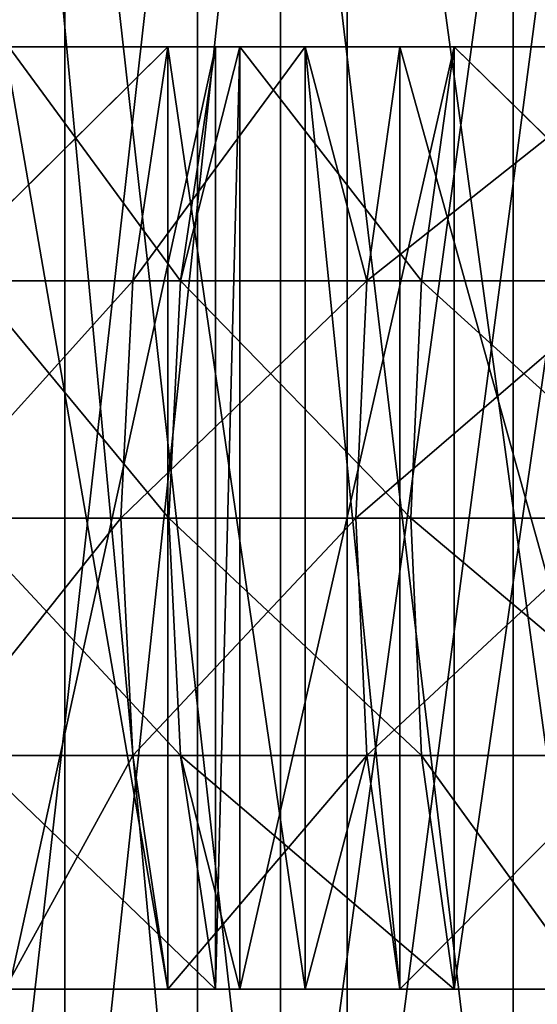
# Model space of a CAD drawing. Extents: x 0 to 150, y -17 to 12.
# Tile 6 of 26: x 35.68 to 41.17, y -11.81 to -1.37. Entities that reach past the tile are written whole.
import ezdxf

# ---------------------------------------------------------------- set-up
doc = ezdxf.new("R2010")
doc.units = 0
doc.header["$LTSCALE"] = 25.4
doc.layers.get('0').update_dxf_attribs({"color": 13, "linetype": 'CONTINUOUS'})

# ---------------------------------------------------------------- blocks, each defined once
blk = doc.blocks.new('RING-LED-S-7634-7637_STL')
at = {"color": 250}
for p, q in [((68.456, 11.517, 56.286), (68.456, -16.483, 56.286)), ((68.456, 11.517, 56.286), (68.456, -16.483, 56.286)), ((69.863, 11.517, 96.589), (69.863, -16.483, 96.589)), ((69.863, 11.517, 96.589), (69.863, -16.483, 96.589)), ((70.744, -16.483, 49.481), (70.744, 11.517, 49.481)), ((70.744, -16.483, 49.481), (70.744, 11.517, 49.481)), ((70.744, -16.483, 100.748), (70.744, 11.517, 100.748)), ((70.744, -16.483, 100.748), (70.744, 11.517, 100.748)), ((71.452, 11.517, 51.097), (71.452, -16.483, 51.097)), ((71.452, 11.517, 51.097), (71.452, -16.483, 51.097)), ((73.214, 11.517, 101.557), (73.214, -16.483, 101.557)), ((73.214, 11.517, 101.557), (73.214, -16.483, 101.557))]:
    blk.add_line(p, q, dxfattribs=at)
at = {"color": 7}
for p, q in [((69.549, -1.653, 98.965), (67.038, -4.136, 95.456)), ((69.549, -1.653, 98.965), (67.038, -4.136, 95.456)), ((69.549, -1.653, 98.965), (67.819, -1.653, 95.996)), ((69.549, -1.653, 98.965), (67.819, -1.653, 95.996)), ((67.861, -1.653, 54.154), (70.053, -1.653, 50.489)), ((67.861, -1.653, 54.154), (70.053, -1.653, 50.489)), ((69.549, -1.653, 98.965), (69.175, -4.136, 99.203)), ((69.175, -4.136, 99.203), (71.008, -1.653, 101.118)), ((69.549, -1.653, 98.965), (69.175, -4.136, 99.203)), ((69.175, -4.136, 99.203), (71.008, -1.653, 101.118)), ((71.008, -1.653, 101.118), (69.549, -1.653, 98.965)), ((69.549, -11.653, 98.965), (69.549, -1.653, 98.965)), ((71.008, -1.653, 101.118), (69.549, -1.653, 98.965)), ((69.549, -11.653, 98.965), (69.549, -1.653, 98.965)), ((70.313, -1.653, 50.104), (69.684, -4.136, 50.243)), ((69.684, -4.136, 50.243), (70.053, -1.653, 50.489)), ((70.313, -1.653, 50.104), (69.684, -4.136, 50.243)), ((69.684, -4.136, 50.243), (70.053, -1.653, 50.489)), ((70.053, -1.653, 50.489), (70.313, -1.653, 50.104)), ((70.053, -11.653, 50.489), (70.053, -1.653, 50.489)), ((70.053, -11.653, 50.489), (70.053, -1.653, 50.489)), ((70.053, -1.653, 50.489), (70.313, -1.653, 50.104)), ((70.313, -1.653, 50.104), (72.588, -1.653, 47.051)), ((72.243, -4.136, 46.771), (70.313, -1.653, 50.104)), ((72.243, -4.136, 46.771), (70.313, -1.653, 50.104)), ((70.313, -11.653, 50.104), (70.313, -1.653, 50.104)), ((70.313, -11.653, 50.104), (70.313, -1.653, 50.104)), ((70.313, -1.653, 50.104), (72.588, -1.653, 47.051)), ((72.012, -1.653, 102.455), (71.008, -1.653, 101.118)), ((71.008, -1.653, 101.118), (71.662, -4.136, 102.728)), ((71.008, -1.653, 101.118), (71.662, -4.136, 102.728)), ((71.008, -11.653, 101.118), (71.008, -1.653, 101.118)), ((72.012, -1.653, 102.455), (71.008, -1.653, 101.118)), ((71.008, -11.653, 101.118), (71.008, -1.653, 101.118)), ((71.662, -4.136, 102.728), (72.012, -1.653, 102.455)), ((71.662, -4.136, 102.728), (72.012, -1.653, 102.455)), ((74.798, -1.653, 105.692), (72.012, -1.653, 102.455)), ((72.012, -11.653, 102.455), (72.012, -1.653, 102.455)), ((74.798, -1.653, 105.692), (72.012, -1.653, 102.455)), ((72.012, -11.653, 102.455), (72.012, -1.653, 102.455)), ((72.588, -1.653, 47.051), (72.243, -4.136, 46.771)), ((72.588, -1.653, 47.051), (72.243, -4.136, 46.771)), ((72.588, -1.653, 47.051), (75.124, -4.136, 43.56)), ((72.588, -1.653, 47.051), (74.038, -1.653, 45.358)), ((72.588, -1.653, 47.051), (75.124, -4.136, 43.56)), ((72.588, -11.653, 47.051), (72.588, -1.653, 47.051)), ((72.588, -11.653, 47.051), (72.588, -1.653, 47.051)), ((72.588, -1.653, 47.051), (74.038, -1.653, 45.358)), ((69.175, -4.136, 99.203), (67.038, -4.136, 95.456)), ((69.175, -4.136, 99.203), (67.038, -4.136, 95.456)), ((67.469, -4.136, 53.945), (69.684, -4.136, 50.243)), ((67.469, -4.136, 53.945), (69.684, -4.136, 50.243)), ((69.049, -6.653, 99.283), (69.175, -4.136, 99.203)), ((69.049, -6.653, 99.283), (69.175, -4.136, 99.203)), ((69.175, -4.136, 99.203), (71.662, -4.136, 102.728)), ((69.175, -4.136, 99.203), (71.662, -4.136, 102.728)), ((69.56, -6.653, 50.161), (69.684, -4.136, 50.243)), ((69.56, -6.653, 50.161), (69.684, -4.136, 50.243)), ((72.243, -4.136, 46.771), (69.684, -4.136, 50.243)), ((72.243, -4.136, 46.771), (69.684, -4.136, 50.243)), ((71.544, -6.653, 102.819), (71.662, -4.136, 102.728)), ((71.544, -6.653, 102.819), (71.662, -4.136, 102.728)), ((74.475, -4.136, 105.998), (71.662, -4.136, 102.728)), ((74.475, -4.136, 105.998), (71.662, -4.136, 102.728)), ((72.128, -6.653, 46.677), (72.243, -4.136, 46.771)), ((72.128, -6.653, 46.677), (72.243, -4.136, 46.771)), ((75.124, -4.136, 43.56), (72.243, -4.136, 46.771)), ((75.124, -4.136, 43.56), (72.243, -4.136, 46.771)), ((69.049, -6.653, 99.283), (66.905, -6.653, 95.523)), ((69.049, -6.653, 99.283), (66.905, -6.653, 95.523)), ((67.338, -6.653, 53.875), (69.56, -6.653, 50.161)), ((67.338, -6.653, 53.875), (69.56, -6.653, 50.161)), ((69.175, -9.171, 99.203), (69.049, -6.653, 99.283)), ((69.049, -6.653, 99.283), (71.544, -6.653, 102.819)), ((69.049, -6.653, 99.283), (71.544, -6.653, 102.819)), ((69.175, -9.171, 99.203), (69.049, -6.653, 99.283)), ((72.128, -6.653, 46.677), (69.56, -6.653, 50.161)), ((72.128, -6.653, 46.677), (69.56, -6.653, 50.161)), ((69.684, -9.171, 50.243), (69.56, -6.653, 50.161)), ((69.684, -9.171, 50.243), (69.56, -6.653, 50.161)), ((71.662, -9.171, 102.728), (71.544, -6.653, 102.819)), ((74.368, -6.653, 106.1), (71.544, -6.653, 102.819)), ((71.662, -9.171, 102.728), (71.544, -6.653, 102.819)), ((74.368, -6.653, 106.1), (71.544, -6.653, 102.819)), ((75.019, -6.653, 43.455), (72.128, -6.653, 46.677)), ((75.019, -6.653, 43.455), (72.128, -6.653, 46.677)), ((72.243, -9.171, 46.771), (72.128, -6.653, 46.677)), ((72.243, -9.171, 46.771), (72.128, -6.653, 46.677)), ((69.175, -9.171, 99.203), (67.038, -9.171, 95.456)), ((69.175, -9.171, 99.203), (67.038, -9.171, 95.456)), ((67.469, -9.171, 53.945), (69.684, -9.171, 50.243)), ((67.469, -9.171, 53.945), (69.684, -9.171, 50.243)), ((67.819, -11.653, 95.996), (69.175, -9.171, 99.203)), ((67.819, -11.653, 95.996), (69.175, -9.171, 99.203)), ((69.175, -9.171, 99.203), (71.662, -9.171, 102.728)), ((69.175, -9.171, 99.203), (71.662, -9.171, 102.728)), ((69.175, -9.171, 99.203), (69.549, -11.653, 98.965)), ((69.175, -9.171, 99.203), (69.549, -11.653, 98.965)), ((71.662, -9.171, 102.728), (69.549, -11.653, 98.965)), ((71.662, -9.171, 102.728), (69.549, -11.653, 98.965)), ((70.053, -11.653, 50.489), (69.684, -9.171, 50.243)), ((69.684, -9.171, 50.243), (70.313, -11.653, 50.104)), ((69.684, -9.171, 50.243), (70.313, -11.653, 50.104)), ((69.684, -9.171, 50.243), (72.588, -11.653, 47.051)), ((72.243, -9.171, 46.771), (69.684, -9.171, 50.243)), ((72.243, -9.171, 46.771), (69.684, -9.171, 50.243)), ((69.684, -9.171, 50.243), (72.588, -11.653, 47.051)), ((70.053, -11.653, 50.489), (69.684, -9.171, 50.243)), ((71.662, -9.171, 102.728), (71.008, -11.653, 101.118)), ((71.662, -9.171, 102.728), (71.008, -11.653, 101.118)), ((72.012, -11.653, 102.455), (71.662, -9.171, 102.728)), ((74.475, -9.171, 105.998), (71.662, -9.171, 102.728)), ((72.012, -11.653, 102.455), (71.662, -9.171, 102.728)), ((74.475, -9.171, 105.998), (71.662, -9.171, 102.728)), ((75.124, -9.171, 43.56), (72.243, -9.171, 46.771)), ((75.124, -9.171, 43.56), (72.243, -9.171, 46.771)), ((74.038, -11.653, 45.358), (72.243, -9.171, 46.771)), ((72.243, -9.171, 46.771), (72.588, -11.653, 47.051)), ((72.243, -9.171, 46.771), (72.588, -11.653, 47.051)), ((74.038, -11.653, 45.358), (72.243, -9.171, 46.771)), ((67.819, -11.653, 95.996), (69.549, -11.653, 98.965)), ((67.819, -11.653, 95.996), (69.549, -11.653, 98.965)), ((70.053, -11.653, 50.489), (67.861, -11.653, 54.154)), ((70.053, -11.653, 50.489), (67.861, -11.653, 54.154)), ((69.549, -11.653, 98.965), (71.008, -11.653, 101.118)), ((69.549, -11.653, 98.965), (71.008, -11.653, 101.118)), ((70.313, -11.653, 50.104), (70.053, -11.653, 50.489)), ((70.313, -11.653, 50.104), (70.053, -11.653, 50.489)), ((72.588, -11.653, 47.051), (70.313, -11.653, 50.104)), ((72.588, -11.653, 47.051), (70.313, -11.653, 50.104)), ((71.008, -11.653, 101.118), (72.012, -11.653, 102.455)), ((71.008, -11.653, 101.118), (72.012, -11.653, 102.455)), ((72.012, -11.653, 102.455), (74.798, -11.653, 105.692)), ((72.012, -11.653, 102.455), (74.798, -11.653, 105.692)), ((74.038, -11.653, 45.358), (72.588, -11.653, 47.051)), ((74.038, -11.653, 45.358), (72.588, -11.653, 47.051))]:
    blk.add_line(p, q, dxfattribs=at)
at = {"color": 250}
mesh = blk.add_polyface(dxfattribs=at)
corners = [(68.456, 11.517, 56.286), (66.211, -16.483, 61.842), (68.456, -16.483, 56.286), (66.211, 11.517, 61.842)]
mesh.append_faces([[corners[k] for k in face] for face in [(0, 1, 2), (1, 0, 3)]], dxfattribs={"vtx0": -1, "color": 250})
mesh = blk.add_polyface(dxfattribs=at)
corners = [(67.236, 11.517, 91.204), (69.863, -16.483, 96.589), (67.236, -16.483, 91.204), (69.863, 11.517, 96.589)]
mesh.append_faces([[corners[k] for k in face] for face in [(0, 1, 2), (1, 0, 3)]], dxfattribs={"vtx0": -1, "color": 250})
mesh = blk.add_polyface(dxfattribs=at)
corners = [(67.592, 11.517, 54.664), (70.744, -16.483, 49.481), (67.592, -16.483, 54.664), (70.744, 11.517, 49.481)]
mesh.append_faces([[corners[k] for k in face] for face in [(0, 1, 2), (1, 0, 3)]], dxfattribs={"vtx0": -1, "color": 250})
mesh = blk.add_polyface(dxfattribs=at)
corners = [(70.744, 11.517, 100.748), (67.592, -16.483, 95.564), (70.744, -16.483, 100.748), (67.592, 11.517, 95.564)]
mesh.append_faces([[corners[k] for k in face] for face in [(0, 1, 2), (1, 0, 3)]], dxfattribs={"vtx0": -1, "color": 250})
mesh = blk.add_polyface(dxfattribs=at)
corners = [(71.452, 11.517, 51.097), (68.456, -16.483, 56.286), (71.452, -16.483, 51.097), (68.456, 11.517, 56.286)]
mesh.append_faces([[corners[k] for k in face] for face in [(0, 1, 2), (1, 0, 3)]], dxfattribs={"vtx0": -1, "color": 250})
mesh = blk.add_polyface(dxfattribs=at)
corners = [(69.863, 11.517, 96.589), (73.214, -16.483, 101.557), (69.863, -16.483, 96.589), (73.214, 11.517, 101.557)]
mesh.append_faces([[corners[k] for k in face] for face in [(0, 1, 2), (1, 0, 3)]], dxfattribs={"vtx0": -1, "color": 250})
mesh = blk.add_polyface(dxfattribs=at)
corners = [(70.744, 11.517, 49.481), (74.573, -16.483, 44.775), (70.744, -16.483, 49.481), (74.573, 11.517, 44.775)]
mesh.append_faces([[corners[k] for k in face] for face in [(0, 1, 2), (1, 0, 3)]], dxfattribs={"vtx0": -1, "color": 250})
mesh = blk.add_polyface(dxfattribs=at)
corners = [(74.573, 11.517, 105.454), (70.744, -16.483, 100.748), (74.573, -16.483, 105.454), (70.744, 11.517, 100.748)]
mesh.append_faces([[corners[k] for k in face] for face in [(0, 1, 2), (1, 0, 3)]], dxfattribs={"vtx0": -1, "color": 250})
mesh = blk.add_polyface(dxfattribs=at)
corners = [(75.141, 11.517, 46.375), (71.452, -16.483, 51.097), (75.141, -16.483, 46.375), (71.452, 11.517, 51.097)]
mesh.append_faces([[corners[k] for k in face] for face in [(0, 1, 2), (1, 0, 3)]], dxfattribs={"vtx0": -1, "color": 250})
mesh = blk.add_polyface(dxfattribs=at)
corners = [(73.214, 11.517, 101.557), (77.223, -16.483, 106.01), (73.214, -16.483, 101.557), (77.223, 11.517, 106.01)]
mesh.append_faces([[corners[k] for k in face] for face in [(0, 1, 2), (1, 0, 3)]], dxfattribs={"vtx0": -1, "color": 250})
at = {"color": 7}
mesh = blk.add_polyface(dxfattribs=at)
corners = [(69.549, -1.653, 98.965), (67.038, -4.136, 95.456), (69.175, -4.136, 99.203)]
mesh.append_faces([[corners[k] for k in face] for face in [(0, 1, 2)]], dxfattribs={"color": 7})
mesh = blk.add_polyface(dxfattribs=at)
corners = [(67.819, -1.653, 95.996), (67.038, -4.136, 95.456), (69.549, -1.653, 98.965)]
mesh.append_faces([[corners[k] for k in face] for face in [(0, 1, 2)]], dxfattribs={"color": 7})
mesh = blk.add_polyface(dxfattribs=at)
corners = [(67.861, -1.653, 54.154), (69.684, -4.136, 50.243), (67.469, -4.136, 53.945), (70.053, -1.653, 50.489)]
mesh.append_faces([[corners[k] for k in face] for face in [(0, 1, 2), (1, 0, 3)]], dxfattribs={"vtx0": -1, "color": 7})
mesh = blk.add_polyface(dxfattribs=at)
corners = [(67.819, -1.653, 95.996), (69.549, -11.653, 98.965), (67.819, -11.653, 95.996), (69.549, -1.653, 98.965)]
mesh.append_faces([[corners[k] for k in face] for face in [(0, 1, 2), (1, 0, 3)]], dxfattribs={"vtx0": -1, "color": 7})
mesh = blk.add_polyface(dxfattribs=at)
corners = [(70.053, -1.653, 50.489), (67.861, -11.653, 54.154), (70.053, -11.653, 50.489), (67.861, -1.653, 54.154)]
mesh.append_faces([[corners[k] for k in face] for face in [(0, 1, 2), (1, 0, 3)]], dxfattribs={"vtx0": -1, "color": 7})
mesh = blk.add_polyface(dxfattribs=at)
corners = [(69.549, -1.653, 98.965), (69.175, -4.136, 99.203), (71.008, -1.653, 101.118)]
mesh.append_faces([[corners[k] for k in face] for face in [(0, 1, 2)]], dxfattribs={"color": 7})
mesh = blk.add_polyface(dxfattribs=at)
corners = [(71.008, -1.653, 101.118), (69.175, -4.136, 99.203), (71.662, -4.136, 102.728)]
mesh.append_faces([[corners[k] for k in face] for face in [(0, 1, 2)]], dxfattribs={"color": 7})
mesh = blk.add_polyface(dxfattribs=at)
corners = [(69.549, -1.653, 98.965), (71.008, -11.653, 101.118), (69.549, -11.653, 98.965), (71.008, -1.653, 101.118)]
mesh.append_faces([[corners[k] for k in face] for face in [(0, 1, 2), (1, 0, 3)]], dxfattribs={"vtx0": -1, "color": 7})
mesh = blk.add_polyface(dxfattribs=at)
corners = [(70.313, -1.653, 50.104), (69.684, -4.136, 50.243), (70.053, -1.653, 50.489)]
mesh.append_faces([[corners[k] for k in face] for face in [(0, 1, 2)]], dxfattribs={"color": 7})
mesh = blk.add_polyface(dxfattribs=at)
corners = [(70.313, -1.653, 50.104), (72.243, -4.136, 46.771), (69.684, -4.136, 50.243)]
mesh.append_faces([[corners[k] for k in face] for face in [(0, 1, 2)]], dxfattribs={"color": 7})
mesh = blk.add_polyface(dxfattribs=at)
corners = [(70.313, -1.653, 50.104), (70.053, -11.653, 50.489), (70.313, -11.653, 50.104), (70.053, -1.653, 50.489)]
mesh.append_faces([[corners[k] for k in face] for face in [(0, 1, 2), (1, 0, 3)]], dxfattribs={"vtx0": -1, "color": 7})
mesh = blk.add_polyface(dxfattribs=at)
corners = [(72.588, -1.653, 47.051), (72.243, -4.136, 46.771), (70.313, -1.653, 50.104)]
mesh.append_faces([[corners[k] for k in face] for face in [(0, 1, 2)]], dxfattribs={"color": 7})
mesh = blk.add_polyface(dxfattribs=at)
corners = [(72.588, -1.653, 47.051), (70.313, -11.653, 50.104), (72.588, -11.653, 47.051), (70.313, -1.653, 50.104)]
mesh.append_faces([[corners[k] for k in face] for face in [(0, 1, 2), (1, 0, 3)]], dxfattribs={"vtx0": -1, "color": 7})
mesh = blk.add_polyface(dxfattribs=at)
corners = [(71.008, -1.653, 101.118), (71.662, -4.136, 102.728), (72.012, -1.653, 102.455)]
mesh.append_faces([[corners[k] for k in face] for face in [(0, 1, 2)]], dxfattribs={"color": 7})
mesh = blk.add_polyface(dxfattribs=at)
corners = [(71.008, -1.653, 101.118), (72.012, -11.653, 102.455), (71.008, -11.653, 101.118), (72.012, -1.653, 102.455)]
mesh.append_faces([[corners[k] for k in face] for face in [(0, 1, 2), (1, 0, 3)]], dxfattribs={"vtx0": -1, "color": 7})
mesh = blk.add_polyface(dxfattribs=at)
corners = [(74.798, -1.653, 105.692), (71.662, -4.136, 102.728), (74.475, -4.136, 105.998), (72.012, -1.653, 102.455)]
mesh.append_faces([[corners[k] for k in face] for face in [(0, 1, 2), (1, 0, 3)]], dxfattribs={"vtx0": -1, "color": 7})
mesh = blk.add_polyface(dxfattribs=at)
corners = [(72.012, -1.653, 102.455), (74.798, -11.653, 105.692), (72.012, -11.653, 102.455), (74.798, -1.653, 105.692)]
mesh.append_faces([[corners[k] for k in face] for face in [(0, 1, 2), (1, 0, 3)]], dxfattribs={"vtx0": -1, "color": 7})
mesh = blk.add_polyface(dxfattribs=at)
corners = [(72.588, -1.653, 47.051), (75.124, -4.136, 43.56), (72.243, -4.136, 46.771)]
mesh.append_faces([[corners[k] for k in face] for face in [(0, 1, 2)]], dxfattribs={"color": 7})
mesh = blk.add_polyface(dxfattribs=at)
corners = [(74.038, -1.653, 45.358), (75.124, -4.136, 43.56), (72.588, -1.653, 47.051)]
mesh.append_faces([[corners[k] for k in face] for face in [(0, 1, 2)]], dxfattribs={"color": 7})
mesh = blk.add_polyface(dxfattribs=at)
corners = [(74.038, -1.653, 45.358), (72.588, -11.653, 47.051), (74.038, -11.653, 45.358), (72.588, -1.653, 47.051)]
mesh.append_faces([[corners[k] for k in face] for face in [(0, 1, 2), (1, 0, 3)]], dxfattribs={"vtx0": -1, "color": 7})
mesh = blk.add_polyface(dxfattribs=at)
corners = [(69.175, -4.136, 99.203), (66.905, -6.653, 95.523), (69.049, -6.653, 99.283), (67.038, -4.136, 95.456)]
mesh.append_faces([[corners[k] for k in face] for face in [(0, 1, 2), (1, 0, 3)]], dxfattribs={"vtx0": -1, "color": 7})
mesh = blk.add_polyface(dxfattribs=at)
corners = [(67.469, -4.136, 53.945), (69.56, -6.653, 50.161), (67.338, -6.653, 53.875), (69.684, -4.136, 50.243)]
mesh.append_faces([[corners[k] for k in face] for face in [(0, 1, 2), (1, 0, 3)]], dxfattribs={"vtx0": -1, "color": 7})
mesh = blk.add_polyface(dxfattribs=at)
corners = [(71.662, -4.136, 102.728), (69.049, -6.653, 99.283), (71.544, -6.653, 102.819), (69.175, -4.136, 99.203)]
mesh.append_faces([[corners[k] for k in face] for face in [(0, 1, 2), (1, 0, 3)]], dxfattribs={"vtx0": -1, "color": 7})
mesh = blk.add_polyface(dxfattribs=at)
corners = [(69.684, -4.136, 50.243), (72.128, -6.653, 46.677), (69.56, -6.653, 50.161), (72.243, -4.136, 46.771)]
mesh.append_faces([[corners[k] for k in face] for face in [(0, 1, 2), (1, 0, 3)]], dxfattribs={"vtx0": -1, "color": 7})
mesh = blk.add_polyface(dxfattribs=at)
corners = [(74.475, -4.136, 105.998), (71.544, -6.653, 102.819), (74.368, -6.653, 106.1), (71.662, -4.136, 102.728)]
mesh.append_faces([[corners[k] for k in face] for face in [(0, 1, 2), (1, 0, 3)]], dxfattribs={"vtx0": -1, "color": 7})
mesh = blk.add_polyface(dxfattribs=at)
corners = [(72.243, -4.136, 46.771), (75.019, -6.653, 43.455), (72.128, -6.653, 46.677), (75.124, -4.136, 43.56)]
mesh.append_faces([[corners[k] for k in face] for face in [(0, 1, 2), (1, 0, 3)]], dxfattribs={"vtx0": -1, "color": 7})
mesh = blk.add_polyface(dxfattribs=at)
corners = [(69.049, -6.653, 99.283), (67.038, -9.171, 95.456), (69.175, -9.171, 99.203), (66.905, -6.653, 95.523)]
mesh.append_faces([[corners[k] for k in face] for face in [(0, 1, 2), (1, 0, 3)]], dxfattribs={"vtx0": -1, "color": 7})
mesh = blk.add_polyface(dxfattribs=at)
corners = [(67.338, -6.653, 53.875), (69.684, -9.171, 50.243), (67.469, -9.171, 53.945), (69.56, -6.653, 50.161)]
mesh.append_faces([[corners[k] for k in face] for face in [(0, 1, 2), (1, 0, 3)]], dxfattribs={"vtx0": -1, "color": 7})
mesh = blk.add_polyface(dxfattribs=at)
corners = [(71.544, -6.653, 102.819), (69.175, -9.171, 99.203), (71.662, -9.171, 102.728), (69.049, -6.653, 99.283)]
mesh.append_faces([[corners[k] for k in face] for face in [(0, 1, 2), (1, 0, 3)]], dxfattribs={"vtx0": -1, "color": 7})
mesh = blk.add_polyface(dxfattribs=at)
corners = [(69.56, -6.653, 50.161), (72.243, -9.171, 46.771), (69.684, -9.171, 50.243), (72.128, -6.653, 46.677)]
mesh.append_faces([[corners[k] for k in face] for face in [(0, 1, 2), (1, 0, 3)]], dxfattribs={"vtx0": -1, "color": 7})
mesh = blk.add_polyface(dxfattribs=at)
corners = [(74.368, -6.653, 106.1), (71.662, -9.171, 102.728), (74.475, -9.171, 105.998), (71.544, -6.653, 102.819)]
mesh.append_faces([[corners[k] for k in face] for face in [(0, 1, 2), (1, 0, 3)]], dxfattribs={"vtx0": -1, "color": 7})
mesh = blk.add_polyface(dxfattribs=at)
corners = [(72.128, -6.653, 46.677), (75.124, -9.171, 43.56), (72.243, -9.171, 46.771), (75.019, -6.653, 43.455)]
mesh.append_faces([[corners[k] for k in face] for face in [(0, 1, 2), (1, 0, 3)]], dxfattribs={"vtx0": -1, "color": 7})
mesh = blk.add_polyface(dxfattribs=at)
corners = [(67.038, -9.171, 95.456), (67.819, -11.653, 95.996), (69.175, -9.171, 99.203)]
mesh.append_faces([[corners[k] for k in face] for face in [(0, 1, 2)]], dxfattribs={"color": 7})
mesh = blk.add_polyface(dxfattribs=at)
corners = [(67.469, -9.171, 53.945), (70.053, -11.653, 50.489), (67.861, -11.653, 54.154), (69.684, -9.171, 50.243)]
mesh.append_faces([[corners[k] for k in face] for face in [(0, 1, 2), (1, 0, 3)]], dxfattribs={"vtx0": -1, "color": 7})
mesh = blk.add_polyface(dxfattribs=at)
corners = [(69.175, -9.171, 99.203), (67.819, -11.653, 95.996), (69.549, -11.653, 98.965)]
mesh.append_faces([[corners[k] for k in face] for face in [(0, 1, 2)]], dxfattribs={"color": 7})
mesh = blk.add_polyface(dxfattribs=at)
corners = [(69.175, -9.171, 99.203), (69.549, -11.653, 98.965), (71.662, -9.171, 102.728)]
mesh.append_faces([[corners[k] for k in face] for face in [(0, 1, 2)]], dxfattribs={"color": 7})
mesh = blk.add_polyface(dxfattribs=at)
corners = [(71.662, -9.171, 102.728), (69.549, -11.653, 98.965), (71.008, -11.653, 101.118)]
mesh.append_faces([[corners[k] for k in face] for face in [(0, 1, 2)]], dxfattribs={"color": 7})
mesh = blk.add_polyface(dxfattribs=at)
corners = [(69.684, -9.171, 50.243), (70.313, -11.653, 50.104), (70.053, -11.653, 50.489)]
mesh.append_faces([[corners[k] for k in face] for face in [(0, 1, 2)]], dxfattribs={"color": 7})
mesh = blk.add_polyface(dxfattribs=at)
corners = [(69.684, -9.171, 50.243), (72.588, -11.653, 47.051), (70.313, -11.653, 50.104)]
mesh.append_faces([[corners[k] for k in face] for face in [(0, 1, 2)]], dxfattribs={"color": 7})
mesh = blk.add_polyface(dxfattribs=at)
corners = [(72.243, -9.171, 46.771), (72.588, -11.653, 47.051), (69.684, -9.171, 50.243)]
mesh.append_faces([[corners[k] for k in face] for face in [(0, 1, 2)]], dxfattribs={"color": 7})
mesh = blk.add_polyface(dxfattribs=at)
corners = [(71.662, -9.171, 102.728), (71.008, -11.653, 101.118), (72.012, -11.653, 102.455)]
mesh.append_faces([[corners[k] for k in face] for face in [(0, 1, 2)]], dxfattribs={"color": 7})
mesh = blk.add_polyface(dxfattribs=at)
corners = [(74.475, -9.171, 105.998), (72.012, -11.653, 102.455), (74.798, -11.653, 105.692), (71.662, -9.171, 102.728)]
mesh.append_faces([[corners[k] for k in face] for face in [(0, 1, 2), (1, 0, 3)]], dxfattribs={"vtx0": -1, "color": 7})
mesh = blk.add_polyface(dxfattribs=at)
corners = [(75.124, -9.171, 43.56), (74.038, -11.653, 45.358), (72.243, -9.171, 46.771)]
mesh.append_faces([[corners[k] for k in face] for face in [(0, 1, 2)]], dxfattribs={"color": 7})
mesh = blk.add_polyface(dxfattribs=at)
corners = [(72.243, -9.171, 46.771), (74.038, -11.653, 45.358), (72.588, -11.653, 47.051)]
mesh.append_faces([[corners[k] for k in face] for face in [(0, 1, 2)]], dxfattribs={"color": 7})

msp = doc.modelspace()

# ---------------------------------------------------------------- block references
at = {"color": 0}
msp.add_blockref('RING-LED-S-7634-7637_STL', (-32.3, 0), dxfattribs=at)

doc.saveas('drawing.dxf')
